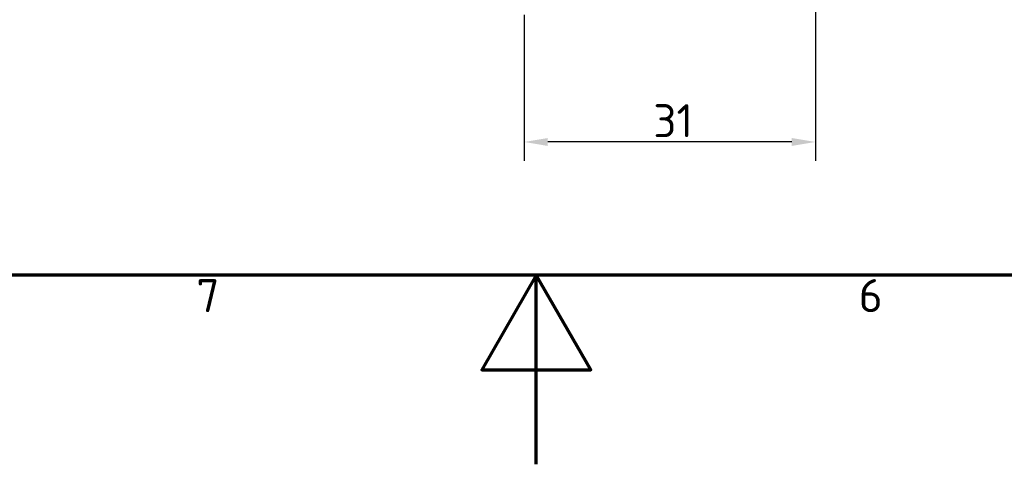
# Model space of a CAD drawing. Header units: millimetres. Extents: x 0 to 5104, y -184 to 1188.
# Tile 16 of 221: x 732 to 940, y 0 to 94. Entities that reach past the tile are written whole.
import ezdxf

# ---------------------------------------------------------------- set-up
doc = ezdxf.new("R2010")
doc.units = ezdxf.units.MM
doc.header["$LTSCALE"] = 2
doc.layers.get('0').update_dxf_attribs({"lineweight": 25})
doc.layers.add('Bemaßung (ISO)', color=7, linetype='Continuous', lineweight=25)
doc.layers.add('Rahmen (ISO)', color=7, linetype='Continuous', lineweight=70)
doc.styles.add('Notiztext (DIN)', font='isocpeur.ttf')
doc.dimstyles.new('Standard (DIN)', dxfattribs={"dimscale": 2, "dimtxt": 3.5, "dimasz": 2.5, "dimexe": 2, "dimexo": 0.5, "dimgap": 0.5, "dimtad": 1, "dimrnd": 1e-08, "dimtxsty": 'Notiztext (DIN)', "dimcen": 0.09, "dimdle": 10, "dimclrd": 256, "dimclre": 256, "dimclrt": 256, "dimadec": 0, "dimazin": 0, "dimtfac": 1, "dimtmove": 0, "dimatfit": 3, "dimfxl": 1, "dimtolj": 1, "dimtzin": 0, "dimlwd": -1, "dimlwe": -1, "dimarcsym": 0})

# ---------------------------------------------------------------- blocks, each defined once
blk = doc.blocks.new('Ränder Vorgaberahmen')
at = {"layer": 'Rahmen (ISO)', "flags": 128}
for points in [[(20, 20), (20, 574), (821, 574), (821, 20), (20, 20)], [(420.5, 0), (420.5, 20), (414.73, 10), (426.27, 10), (420.5, 20)]]:
    blk.add_lwpolyline(points, dxfattribs=at)
at = {"layer": 'Rahmen (ISO)', "char_height": 3.5, "attachment_point": 7, "style": 'Notiztext (DIN)'}
for s, insert in [('7', (384.53, 16.1)), ('6', (454.62, 16.1))]:
    blk.add_mtext(s, dxfattribs=dict(at, insert=insert))
blk = doc.blocks.new('*D38')
at = {"layer": 'Bemaßung (ISO)', "transparency": 16777216}
for p, q in [((900.07, 138.64), (900.07, 64.22)), ((838.42, 95.15), (838.42, 64.22)), ((895.07, 68.22), (843.42, 68.22))]:
    blk.add_line(p, q, dxfattribs=at)
for points in [[(843.42, 69.05), (843.42, 67.38), (838.42, 68.22)], [(895.07, 69.05), (895.07, 67.38), (900.07, 68.22)]]:
    blk.add_solid(points, dxfattribs=at)
at = {"layer": 'Defpoints', "color": 0, "transparency": 16777216}
for p in [(900.07, 139.64), (838.42, 96.15), (838.42, 68.22)]:
    blk.add_point(p, dxfattribs=at)
at = {"layer": 'Bemaßung (ISO)', "transparency": 16777216, "insert": (865.75, 76.22), "char_height": 7, "attachment_point": 1, "style": 'Notiztext (DIN)'}
blk.add_mtext('\\A1;31', dxfattribs=at)

msp = doc.modelspace()

# ---------------------------------------------------------------- block references
at = {"xscale": 2, "yscale": 2, "zscale": 2}
msp.add_blockref('Ränder Vorgaberahmen', (0, 0), dxfattribs=at)

# ---------------------------------------------------------------- dimensions: what is measured, and where the dimension line sits
at = {"layer": 'Bemaßung (ISO)'}
dim = msp.add_linear_dim(base=(838.421, 68.215), p1=(900.074, 139.637), p2=(838.421, 96.15), angle=180, dimstyle='Standard (DIN)', override={"dimgap": 0.5, "dimdec": 0, "dimlfac": 0.5, "dimtol": 0, "dimlim": 0, "dimtp": 0, "dimtm": 0, "dimtdec": 0, "dimtofl": 0, "dimatfit": 1}, dxfattribs=at)
dim.commit()
dim.dimension.update_dxf_attribs({"geometry": '*D38', "text_midpoint": (869.247, 68.215), "dimtype": 160})

doc.saveas('drawing.dxf')
